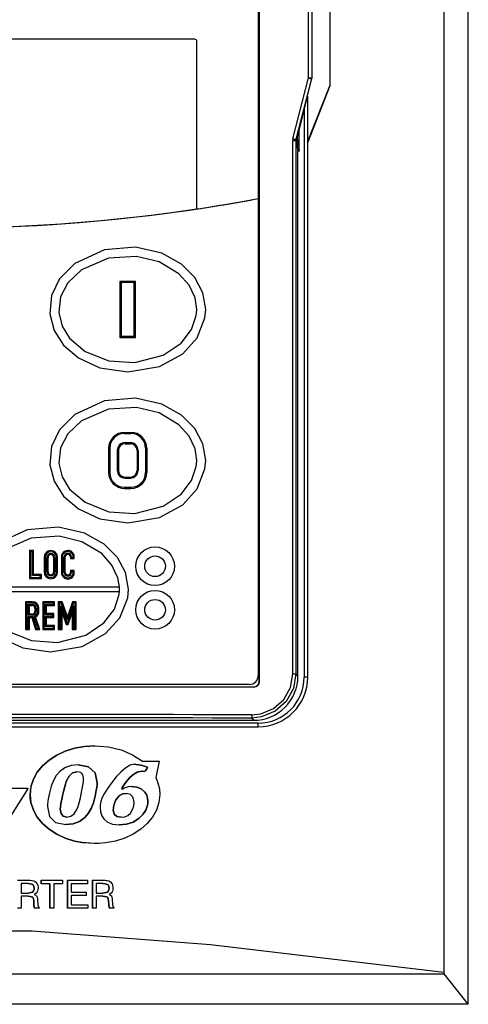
# Model space of a CAD drawing. Header units: inches. Extents: x 1390 to 5322, y 201 to 2979.
# Tile 78 of 85: x 3772 to 3812, y 2210 to 2299. Entities that reach past the tile are written whole.
import ezdxf

# ---------------------------------------------------------------- set-up
doc = ezdxf.new("R2010")
doc.units = ezdxf.units.IN
doc.header["$MEASUREMENT"] = 0
doc.layers.add('LV_PANEL MOUNT', color=7, linetype='Continuous')

# ---------------------------------------------------------------- blocks, each defined once
blk = doc.blocks.new('IHM_SSW06')
at = {"color": 7, "linetype": 'Continuous'}
for p, q in [((9.28, 13.1532), (9.28, 0.2886)), ((9.5, 0), (9.5, 13.1593)), ((7.6012, 11.9745), (7.6012, 7.2898)), ((7.61, 12.02), (7.61, 2.92)), ((7.61, 2.92), (7.61, 12.02)), ((8.2483, 10.01), (8.2483, 8.31)), ((8.0561, 8.3815), (8.0561, 9.9585)), ((8.0841, 9.9585), (8.0841, 8.3815)), ((7.0259, 8.7316), (2.4291, 8.7316)), ((7.0459, 7.1963), (7.0459, 8.7116)), ((7.9144, 7.8311), (8.0561, 8.3815)), ((8.0833, 8.374), (7.9416, 7.8237)), ((8.0561, 8.3815), (8.0841, 8.3815)), ((8.0873, 8.3853), (8.0833, 8.374)), ((8.0841, 8.3815), (8.0882, 8.3929)), ((8.0446, 7.8), (8.2481, 8.31)), ((8.2481, 8.31), (8.0483, 7.8)), ((8.2481, 8.31), (8.2483, 8.31)), ((8.2481, 8.31), (8.2481, 8.31)), ((8.0444, 8.2136), (7.9546, 7.8589)), ((8.0446, 8.2156), (8.0446, 7.8)), ((8.016, 8.1013), (8.016, 2.96)), ((7.9543, 7.8589), (7.9453, 7.8237)), ((7.9546, 7.8589), (7.9543, 7.8589)), ((7.9543, 7.82), (7.9543, 7.8589)), ((7.97, 7.72), (7.97, 7.9196)), ((7.9144, 7.8311), (7.9125, 7.8162)), ((7.9125, 7.8162), (7.9407, 7.8162)), ((7.9125, 2.9892), (7.9125, 7.8162)), ((7.9407, 7.8162), (7.9416, 7.8237)), ((7.9449, 7.8162), (7.9407, 7.8162)), ((7.9407, 7.8162), (7.9407, 2.9892)), ((7.9416, 7.8237), (7.9453, 7.8237)), ((7.9543, 7.82), (7.9446, 7.82)), ((7.9449, 7.8162), (7.96, 7.72)), ((7.9543, 7.82), (7.97, 7.72)), ((8.0483, 7.8), (8.0446, 7.8)), ((8.0483, 2.96), (8.0483, 7.8)), ((7.97, 7.72), (7.96, 7.72)), ((7.96, 2.9699), (7.96, 7.72)), ((7.6012, 7.2898), (7.6012, 2.9745)), ((6.3602, 6.5303), (6.3502, 6.5403)), ((6.4902, 6.5403), (6.3502, 6.5403)), ((6.3502, 6.5403), (6.3502, 6.0336)), ((6.4802, 6.5303), (6.3602, 6.5303)), ((6.3602, 6.5303), (6.3602, 6.0436)), ((6.4802, 6.5303), (6.4902, 6.5403)), ((6.4802, 6.0436), (6.4802, 6.5303)), ((6.4902, 6.0336), (6.4902, 6.5403)), ((6.3602, 6.0436), (6.3502, 6.0336)), ((6.3502, 6.0336), (6.4902, 6.0336)), ((6.3602, 6.0436), (6.4802, 6.0436)), ((6.4802, 6.0436), (6.4902, 6.0336)), ((6.392, 5.1646), (6.392, 5.1746)), ((6.392, 5.1746), (6.4484, 5.1746)), ((6.4484, 5.1646), (6.4484, 5.1746)), ((6.392, 5.1646), (6.4484, 5.1646)), ((6.396, 5.0816), (6.4444, 5.0816)), ((6.396, 5.0816), (6.396, 5.0716)), ((6.4444, 5.0816), (6.4444, 5.0716)), ((6.258, 5.0306), (6.248, 5.0306)), ((6.248, 5.0306), (6.248, 4.8119)), ((6.258, 5.0306), (6.258, 4.8119)), ((6.326, 5.0116), (6.336, 5.0116)), ((6.326, 5.0116), (6.326, 4.8306)), ((6.336, 5.0116), (6.336, 4.8306)), ((6.396, 5.0716), (6.4444, 5.0716)), ((6.5144, 5.0116), (6.5044, 5.0116)), ((6.5044, 5.0116), (6.5044, 4.8306)), ((6.5144, 5.0116), (6.5144, 4.8306)), ((6.5824, 5.0306), (6.5924, 5.0306)), ((6.5824, 5.0306), (6.5824, 4.8119)), ((6.5924, 5.0306), (6.5924, 4.8119)), ((6.258, 4.8119), (6.248, 4.8119)), ((6.326, 4.8306), (6.336, 4.8306)), ((6.5144, 4.8306), (6.5044, 4.8306)), ((6.5824, 4.8119), (6.5924, 4.8119)), ((6.396, 4.7606), (6.396, 4.7706)), ((6.396, 4.7706), (6.4444, 4.7706)), ((6.396, 4.7606), (6.4444, 4.7606)), ((6.4444, 4.7606), (6.4444, 4.7706)), ((6.392, 4.6779), (6.4484, 4.6779)), ((6.392, 4.6779), (6.392, 4.6679)), ((6.392, 4.6679), (6.4484, 4.6679)), ((6.4484, 4.6779), (6.4484, 4.6679)), ((5.5419, 4.095), (5.5319, 4.105)), ((5.568, 4.105), (5.5319, 4.105)), ((5.5319, 4.105), (5.5319, 3.852)), ((5.558, 4.095), (5.568, 4.105)), ((5.568, 3.8884), (5.568, 4.105)), ((5.558, 4.095), (5.5419, 4.095)), ((5.5419, 4.095), (5.5419, 3.862)), ((5.558, 3.8784), (5.558, 4.095)), ((5.6743, 4.0435), (5.6643, 4.0435)), ((5.6643, 4.0435), (5.6643, 3.9117)), ((5.6743, 4.0435), (5.6743, 3.9117)), ((5.6903, 3.9117), (5.6903, 4.0435)), ((5.6903, 4.0435), (5.7003, 4.0435)), ((5.7003, 3.9117), (5.7003, 4.0435)), ((5.76, 4.0435), (5.75, 4.0435)), ((5.75, 4.0435), (5.75, 3.9117)), ((5.76, 4.0435), (5.76, 3.9117)), ((5.7761, 4.0435), (5.7861, 4.0435)), ((5.7761, 3.9117), (5.7761, 4.0435)), ((5.7861, 3.9117), (5.7861, 4.0435)), ((5.8306, 4.0473), (5.8206, 4.0473)), ((5.8206, 4.0473), (5.8206, 3.9079)), ((5.8306, 4.0473), (5.8306, 3.9078)), ((5.8463, 3.9073), (5.8463, 4.0479)), ((5.8463, 4.0479), (5.8563, 4.0479)), ((5.8563, 3.9073), (5.8563, 4.0479)), ((5.9118, 4.0479), (5.9018, 4.0479)), ((5.9018, 4.0479), (5.9018, 4.0325)), ((5.9118, 4.0425), (5.9018, 4.0325)), ((5.9018, 4.0325), (5.9374, 4.0325)), ((5.9118, 4.0479), (5.9118, 4.0425)), ((5.9118, 4.0425), (5.9274, 4.0425)), ((5.9274, 4.0479), (5.9374, 4.0479)), ((5.9274, 4.0425), (5.9274, 4.0479)), ((5.9274, 4.0425), (5.9374, 4.0325)), ((5.9374, 4.0325), (5.9374, 4.0479)), ((5.9374, 3.924), (5.9018, 3.924)), ((5.9118, 3.914), (5.9018, 3.924)), ((5.9018, 3.924), (5.9018, 3.9073)), ((5.9274, 3.914), (5.9374, 3.924)), ((5.9374, 3.9073), (5.9374, 3.924)), ((5.5419, 3.862), (5.5319, 3.852)), ((5.5319, 3.852), (5.6397, 3.852)), ((5.5419, 3.862), (5.6297, 3.862)), ((5.558, 3.8784), (5.568, 3.8884)), ((5.6297, 3.8784), (5.558, 3.8784)), ((5.6397, 3.8884), (5.568, 3.8884)), ((5.6297, 3.8784), (5.6397, 3.8884)), ((5.6297, 3.862), (5.6297, 3.8784)), ((5.6297, 3.862), (5.6397, 3.852)), ((5.6397, 3.852), (5.6397, 3.8884)), ((5.6743, 3.9117), (5.6643, 3.9117)), ((5.6903, 3.9117), (5.7003, 3.9117)), ((5.76, 3.9117), (5.75, 3.9117)), ((5.7761, 3.9117), (5.7861, 3.9117)), ((5.8306, 3.9078), (5.8206, 3.9079)), ((5.8463, 3.9073), (5.8563, 3.9073)), ((5.9118, 3.9073), (5.9018, 3.9073)), ((5.9274, 3.914), (5.9118, 3.914)), ((5.9118, 3.914), (5.9118, 3.9073)), ((5.9274, 3.9073), (5.9274, 3.914)), ((5.9274, 3.9073), (5.9374, 3.9073)), ((5.0984, 3.7772), (6.345, 3.7772)), ((6.345, 3.7326), (5.0984, 3.7326)), ((5.5049, 3.6329), (5.4949, 3.6429)), ((5.5574, 3.6429), (5.4949, 3.6429)), ((5.4949, 3.6429), (5.4949, 3.3899)), ((5.5574, 3.6329), (5.5049, 3.6329)), ((5.5049, 3.6329), (5.5049, 3.3999)), ((5.5209, 3.6192), (5.5564, 3.6192)), ((5.5209, 3.5203), (5.5209, 3.6192)), ((5.5209, 3.6192), (5.5309, 3.6092)), ((5.5309, 3.5303), (5.5309, 3.6092)), ((5.5309, 3.6092), (5.5564, 3.6092)), ((5.5564, 3.6192), (5.5564, 3.6092)), ((5.5574, 3.6329), (5.5574, 3.6429)), ((5.5914, 3.5842), (5.5814, 3.5842)), ((5.5814, 3.5842), (5.5814, 3.5553)), ((5.5914, 3.5842), (5.5914, 3.5553)), ((5.6074, 3.5577), (5.6074, 3.5829)), ((5.6074, 3.5829), (5.6174, 3.5829)), ((5.6174, 3.5577), (5.6174, 3.5829)), ((5.6615, 3.6329), (5.6515, 3.6429)), ((5.6515, 3.6429), (5.6515, 3.3899)), ((5.7596, 3.6429), (5.6515, 3.6429)), ((5.6615, 3.6329), (5.6615, 3.3999)), ((5.7496, 3.6329), (5.6615, 3.6329)), ((5.6772, 3.6195), (5.7496, 3.6195)), ((5.6772, 3.5248), (5.6772, 3.6195)), ((5.6772, 3.6195), (5.6872, 3.6095)), ((5.6872, 3.5348), (5.6872, 3.6095)), ((5.6872, 3.6095), (5.7596, 3.6095)), ((5.7496, 3.6329), (5.7596, 3.6429)), ((5.7496, 3.6195), (5.7496, 3.6329)), ((5.7496, 3.6195), (5.7596, 3.6095)), ((5.7596, 3.6095), (5.7596, 3.6429)), ((5.803, 3.6329), (5.793, 3.6429)), ((5.8268, 3.6429), (5.793, 3.6429)), ((5.793, 3.6429), (5.793, 3.3899)), ((5.8197, 3.6329), (5.803, 3.6329)), ((5.803, 3.6329), (5.803, 3.3999)), ((5.8191, 3.3999), (5.8191, 3.6038)), ((5.8191, 3.6038), (5.8723, 3.4458)), ((5.8191, 3.6038), (5.8291, 3.5428)), ((5.8197, 3.6329), (5.8268, 3.6429)), ((5.8751, 3.4783), (5.8197, 3.6329)), ((5.875, 3.5083), (5.8268, 3.6429)), ((5.922, 3.6429), (5.875, 3.5083)), ((5.9291, 3.6329), (5.8751, 3.4783)), ((5.8761, 3.4458), (5.9293, 3.6038)), ((5.9293, 3.6038), (5.9193, 3.5428)), ((5.9291, 3.6329), (5.922, 3.6429)), ((5.9554, 3.6429), (5.922, 3.6429)), ((5.9454, 3.6329), (5.9291, 3.6329)), ((5.9293, 3.6038), (5.9293, 3.3999)), ((5.9454, 3.6329), (5.9554, 3.6429)), ((5.9454, 3.3999), (5.9454, 3.6329)), ((5.9554, 3.3899), (5.9554, 3.6429)), ((5.5209, 3.5203), (5.5309, 3.5303)), ((5.5564, 3.5203), (5.5209, 3.5203)), ((5.5209, 3.5084), (5.561, 3.5084)), ((5.5209, 3.3999), (5.5209, 3.5084)), ((5.5209, 3.5084), (5.5309, 3.4984)), ((5.5564, 3.5303), (5.5309, 3.5303)), ((5.5309, 3.4984), (5.5537, 3.4984)), ((5.5309, 3.3899), (5.5309, 3.4984)), ((5.561, 3.5084), (5.5537, 3.4984)), ((5.5537, 3.4984), (5.5878, 3.3899)), ((5.5564, 3.5203), (5.5564, 3.5303)), ((5.561, 3.5084), (5.5951, 3.3999)), ((5.6123, 3.3999), (5.5756, 3.5111)), ((5.5756, 3.5111), (5.5878, 3.506)), ((5.5914, 3.5553), (5.5814, 3.5553)), ((5.6261, 3.3899), (5.5878, 3.506)), ((5.6074, 3.5577), (5.6174, 3.5577)), ((5.6772, 3.5248), (5.6872, 3.5348)), ((5.7409, 3.5248), (5.6772, 3.5248)), ((5.6772, 3.5107), (5.7409, 3.5107)), ((5.6772, 3.4163), (5.6772, 3.5107)), ((5.6772, 3.5107), (5.6872, 3.5007)), ((5.7509, 3.5348), (5.6872, 3.5348)), ((5.6872, 3.4263), (5.6872, 3.5007)), ((5.6872, 3.5007), (5.7509, 3.5007)), ((5.7409, 3.5248), (5.7509, 3.5348)), ((5.7409, 3.5107), (5.7409, 3.5248)), ((5.7409, 3.5107), (5.7509, 3.5007)), ((5.7509, 3.5007), (5.7509, 3.5348)), ((5.8291, 3.5428), (5.8651, 3.4358)), ((5.8291, 3.3899), (5.8291, 3.5428)), ((5.8751, 3.4783), (5.875, 3.5083)), ((5.8833, 3.4358), (5.9193, 3.5428)), ((5.9193, 3.5428), (5.9193, 3.3899)), ((5.5049, 3.3999), (5.4949, 3.3899)), ((5.4949, 3.3899), (5.5309, 3.3899)), ((5.5049, 3.3999), (5.5209, 3.3999)), ((5.5209, 3.3999), (5.5309, 3.3899)), ((5.5951, 3.3999), (5.5878, 3.3899)), ((5.5878, 3.3899), (5.6261, 3.3899)), ((5.5951, 3.3999), (5.6123, 3.3999)), ((5.6123, 3.3999), (5.6261, 3.3899)), ((5.6615, 3.3999), (5.6515, 3.3899)), ((5.6515, 3.3899), (5.7596, 3.3899)), ((5.6615, 3.3999), (5.7496, 3.3999)), ((5.6772, 3.4163), (5.6872, 3.4263)), ((5.7496, 3.4163), (5.6772, 3.4163)), ((5.7596, 3.4263), (5.6872, 3.4263)), ((5.7496, 3.4163), (5.7596, 3.4263)), ((5.7496, 3.3999), (5.7496, 3.4163)), ((5.7496, 3.3999), (5.7596, 3.3899)), ((5.7596, 3.3899), (5.7596, 3.4263)), ((5.803, 3.3999), (5.793, 3.3899)), ((5.793, 3.3899), (5.8291, 3.3899)), ((5.803, 3.3999), (5.8191, 3.3999)), ((5.8191, 3.3999), (5.8291, 3.3899)), ((5.8723, 3.4458), (5.8651, 3.4358)), ((5.8651, 3.4358), (5.8833, 3.4358)), ((5.8723, 3.4458), (5.8761, 3.4458)), ((5.8761, 3.4458), (5.8833, 3.4358)), ((5.9293, 3.3999), (5.9193, 3.3899)), ((5.9193, 3.3899), (5.9554, 3.3899)), ((5.9293, 3.3999), (5.9454, 3.3999)), ((5.9454, 3.3999), (5.9554, 3.3899)), ((7.9125, 2.9892), (7.9407, 2.9892)), ((7.9407, 2.9892), (7.96, 2.9699)), ((8.0483, 2.96), (8.016, 2.96)), ((7.56, 2.87), (1.86, 2.87)), ((7.5212, 2.8945), (1.9212, 2.8945)), ((7.61, 2.92), (7.61, 2.92)), ((7.5601, 2.57), (7.5403, 2.5898)), ((1.8599, 2.57), (7.5601, 2.57)), ((7.6, 2.544), (5.3712, 2.544)), ((7.6, 2.5113), (7.6, 2.544)), ((5.8549, 2.2902), (5.939, 2.3171)), ((5.939, 2.3171), (5.8549, 2.2902)), ((5.939, 2.3171), (6.0292, 2.334)), ((6.0292, 2.334), (5.939, 2.3171)), ((5.939, 2.3171), (5.939, 2.3171)), ((6.0292, 2.334), (6.1241, 2.3398)), ((6.1241, 2.3398), (6.0292, 2.334)), ((6.0292, 2.334), (6.0292, 2.334)), ((6.1241, 2.3398), (6.1241, 2.3398)), ((6.1241, 2.3398), (6.2474, 2.3299)), ((6.2474, 2.3299), (6.3618, 2.3017)), ((5.7096, 2.2098), (5.778, 2.2541)), ((5.778, 2.2541), (5.7096, 2.2098)), ((5.778, 2.2541), (5.8549, 2.2902)), ((5.8549, 2.2902), (5.778, 2.2541)), ((5.778, 2.2541), (5.778, 2.2541)), ((5.8549, 2.2902), (5.8549, 2.2902)), ((6.3618, 2.3017), (6.4646, 2.2572)), ((6.4646, 2.2572), (6.5531, 2.1984)), ((5.6031, 2.1001), (5.6509, 2.1581)), ((5.6509, 2.1581), (5.6031, 2.1001)), ((5.7096, 2.2098), (5.6509, 2.1581)), ((5.6509, 2.1581), (5.7096, 2.2098)), ((5.6509, 2.1581), (5.6509, 2.1581)), ((5.7096, 2.2098), (5.7096, 2.2098)), ((5.8519, 2.1388), (5.8046, 2.1043)), ((5.9077, 2.1595), (5.8519, 2.1388)), ((5.9719, 2.1663), (5.9077, 2.1595)), ((6.0673, 2.1484), (5.9719, 2.1663)), ((5.9719, 2.1663), (6.0673, 2.1484)), ((6.1246, 2.0943), (6.0673, 2.1484)), ((6.0673, 2.1484), (6.0673, 2.1484)), ((6.0673, 2.1484), (6.1246, 2.0943)), ((6.403, 2.1397), (6.3569, 2.1001)), ((6.4437, 2.1635), (6.403, 2.1397)), ((6.4788, 2.1714), (6.4437, 2.1635)), ((6.4983, 2.17), (6.4788, 2.1714)), ((6.4788, 2.1714), (6.4983, 2.17)), ((6.5223, 2.166), (6.4983, 2.17)), ((6.4983, 2.17), (6.4983, 2.17)), ((6.4983, 2.17), (6.5223, 2.166)), ((6.5507, 2.1594), (6.5223, 2.166)), ((6.5223, 2.166), (6.5223, 2.166)), ((6.5223, 2.166), (6.5507, 2.1594)), ((6.5723, 2.1536), (6.5507, 2.1594)), ((6.5507, 2.1594), (6.5507, 2.1594)), ((6.5507, 2.1594), (6.5723, 2.1536)), ((6.5531, 2.1984), (6.704, 2.1984)), ((6.588, 2.1487), (6.5723, 2.1536)), ((6.5723, 2.1536), (6.5723, 2.1536)), ((6.5723, 2.1536), (6.588, 2.1487)), ((6.598, 2.1447), (6.588, 2.1487)), ((6.588, 2.1487), (6.588, 2.1487)), ((6.588, 2.1487), (6.598, 2.1447)), ((6.5936, 2.1317), (6.5969, 2.1393)), ((6.5969, 2.1393), (6.5936, 2.1317)), ((6.5969, 2.1393), (6.598, 2.1447)), ((6.598, 2.1447), (6.5969, 2.1393)), ((6.5969, 2.1393), (6.5969, 2.1393)), ((6.598, 2.1447), (6.598, 2.1447)), ((6.704, 2.1984), (6.6733, 2.0524)), ((5.5674, 2.0366), (5.6031, 2.1001)), ((5.6031, 2.1001), (5.5674, 2.0366)), ((5.6031, 2.1001), (5.6031, 2.1001)), ((5.7746, 2.0689), (5.7494, 2.0253)), ((5.8046, 2.1043), (5.7746, 2.0689)), ((5.8911, 2.065), (5.8653, 2.0167)), ((5.8653, 2.0167), (5.8911, 2.065)), ((5.9223, 2.094), (5.8911, 2.065)), ((5.8911, 2.065), (5.9223, 2.094)), ((5.8911, 2.065), (5.8911, 2.065)), ((5.9588, 2.1036), (5.9223, 2.094)), ((5.9223, 2.094), (5.9588, 2.1036)), ((5.9223, 2.094), (5.9223, 2.094)), ((5.9801, 2.1017), (5.9588, 2.1036)), ((5.9588, 2.1036), (5.9588, 2.1036)), ((5.9968, 2.0958), (5.9801, 2.1017)), ((6.0091, 2.086), (5.9968, 2.0958)), ((6.015, 2.076), (6.0091, 2.086)), ((6.0187, 2.0636), (6.015, 2.076)), ((6.0202, 2.0487), (6.0187, 2.0636)), ((6.1437, 2.0043), (6.1246, 2.0943)), ((6.1246, 2.0943), (6.1246, 2.0943)), ((6.1246, 2.0943), (6.1437, 2.0043)), ((6.3161, 2.0572), (6.2764, 2.0083)), ((6.3569, 2.1001), (6.3161, 2.0572)), ((6.4203, 2.0315), (6.4382, 2.0521)), ((6.4382, 2.0521), (6.4203, 2.0315)), ((6.4382, 2.0521), (6.4749, 2.0836)), ((6.4749, 2.0836), (6.4382, 2.0521)), ((6.4382, 2.0521), (6.4382, 2.0521)), ((6.4749, 2.0836), (6.5125, 2.1025)), ((6.5125, 2.1025), (6.4749, 2.0836)), ((6.4749, 2.0836), (6.4749, 2.0836)), ((6.5125, 2.1025), (6.5507, 2.1088)), ((6.5507, 2.1088), (6.5125, 2.1025)), ((6.5125, 2.1025), (6.5125, 2.1025)), ((6.5507, 2.1088), (6.5577, 2.1085)), ((6.5507, 2.1088), (6.5507, 2.1088)), ((6.5577, 2.1085), (6.5646, 2.1079)), ((6.5646, 2.1079), (6.5714, 2.1068)), ((6.5714, 2.1068), (6.5762, 2.1082)), ((6.5762, 2.1082), (6.5714, 2.1068)), ((6.5762, 2.1082), (6.5817, 2.1133)), ((6.5817, 2.1133), (6.5762, 2.1082)), ((6.5762, 2.1082), (6.5762, 2.1082)), ((6.5817, 2.1133), (6.588, 2.1221)), ((6.588, 2.1221), (6.5817, 2.1133)), ((6.5817, 2.1133), (6.5817, 2.1133)), ((6.588, 2.1221), (6.5936, 2.1317)), ((6.5936, 2.1317), (6.588, 2.1221)), ((6.588, 2.1221), (6.588, 2.1221)), ((6.5936, 2.1317), (6.5936, 2.1317)), ((6.6733, 2.0524), (6.6938, 2.0027)), ((5.5451, 1.9685), (5.5674, 2.0366)), ((5.5674, 2.0366), (5.5451, 1.9685)), ((5.5451, 1.9685), (5.5451, 1.9685)), ((5.5674, 2.0366), (5.5674, 2.0366)), ((5.7288, 1.9736), (5.7226, 1.9505)), ((5.7494, 2.0253), (5.7288, 1.9736)), ((5.8573, 1.9931), (5.8482, 1.9589)), ((5.8482, 1.9589), (5.8573, 1.9931)), ((5.8653, 2.0167), (5.8573, 1.9931)), ((5.8573, 1.9931), (5.8653, 2.0167)), ((5.8573, 1.9931), (5.8573, 1.9931)), ((5.8653, 2.0167), (5.8653, 2.0167)), ((5.9928, 1.8684), (6.0202, 2.0161)), ((6.0202, 2.0161), (6.0202, 2.0487)), ((6.1365, 1.9383), (6.1405, 1.9607)), ((6.1405, 1.9607), (6.1365, 1.9383)), ((6.1405, 1.9607), (6.1429, 1.9827)), ((6.1429, 1.9827), (6.1405, 1.9607)), ((6.1405, 1.9607), (6.1405, 1.9607)), ((6.1429, 1.9827), (6.1437, 2.0043)), ((6.1437, 2.0043), (6.1429, 1.9827)), ((6.1429, 1.9827), (6.1429, 1.9827)), ((6.1437, 2.0043), (6.1437, 2.0043)), ((6.2764, 2.0083), (6.2377, 1.9536)), ((6.3696, 1.9429), (6.3709, 1.9622)), ((6.3709, 1.9622), (6.3696, 1.9429)), ((6.3709, 1.9622), (6.3979, 2.0015)), ((6.3979, 2.0015), (6.3709, 1.9622)), ((6.3709, 1.9622), (6.3709, 1.9622)), ((6.4249, 1.9666), (6.3958, 1.9577)), ((6.3979, 2.0015), (6.4203, 2.0315)), ((6.4203, 2.0315), (6.3979, 2.0015)), ((6.3979, 2.0015), (6.3979, 2.0015)), ((6.4203, 2.0315), (6.4203, 2.0315)), ((6.4568, 1.9696), (6.4249, 1.9666)), ((6.504, 1.9644), (6.4568, 1.9696)), ((6.4568, 1.9696), (6.504, 1.9644)), ((6.504, 1.9644), (6.504, 1.9644)), ((6.504, 1.9644), (6.5427, 1.9491)), ((6.5427, 1.9491), (6.504, 1.9644)), ((6.6938, 2.0027), (6.7065, 1.9507)), ((5.5211, 1.9542), (5.0752, 1.2523)), ((5.2862, 1.9542), (5.5211, 1.9542)), ((5.7137, 1.912), (5.702, 1.8579)), ((5.7226, 1.9505), (5.7137, 1.912)), ((5.8322, 1.8902), (5.8266, 1.8665)), ((5.8266, 1.8665), (5.8322, 1.8902)), ((5.8379, 1.9141), (5.8322, 1.8902)), ((5.8322, 1.8902), (5.8379, 1.9141)), ((5.8322, 1.8902), (5.8322, 1.8902)), ((5.8482, 1.9589), (5.8379, 1.9141)), ((5.8379, 1.9141), (5.8482, 1.9589)), ((5.8379, 1.9141), (5.8379, 1.9141)), ((5.8482, 1.9589), (5.8482, 1.9589)), ((6.1159, 1.8459), (6.1248, 1.8841)), ((6.1248, 1.8841), (6.1159, 1.8459)), ((6.1248, 1.8841), (6.1365, 1.9383)), ((6.1365, 1.9383), (6.1248, 1.8841)), ((6.1248, 1.8841), (6.1248, 1.8841)), ((6.1365, 1.9383), (6.1365, 1.9383)), ((6.2072, 1.905), (6.1868, 1.866)), ((6.2377, 1.9536), (6.2072, 1.905)), ((6.3471, 1.8884), (6.3236, 1.8636)), ((6.3236, 1.8636), (6.3471, 1.8884)), ((6.3748, 1.9033), (6.3471, 1.8884)), ((6.3471, 1.8884), (6.3748, 1.9033)), ((6.3471, 1.8884), (6.3471, 1.8884)), ((6.3958, 1.9577), (6.3696, 1.9429)), ((6.3696, 1.9429), (6.3696, 1.9429)), ((6.4069, 1.9083), (6.3748, 1.9033)), ((6.3748, 1.9033), (6.4069, 1.9083)), ((6.3748, 1.9033), (6.3748, 1.9033)), ((6.4465, 1.8993), (6.4069, 1.9083)), ((6.4069, 1.9083), (6.4069, 1.9083)), ((6.4702, 1.8722), (6.4465, 1.8993)), ((6.4781, 1.827), (6.4702, 1.8722)), ((6.5727, 1.9236), (6.5427, 1.9491)), ((6.5427, 1.9491), (6.5427, 1.9491)), ((6.5427, 1.9491), (6.5727, 1.9236)), ((6.589, 1.8977), (6.5727, 1.9236)), ((6.5727, 1.9236), (6.5727, 1.9236)), ((6.5727, 1.9236), (6.589, 1.8977)), ((6.5988, 1.8679), (6.589, 1.8977)), ((6.589, 1.8977), (6.589, 1.8977)), ((6.589, 1.8977), (6.5988, 1.8679)), ((6.7108, 1.8968), (6.7031, 1.8251)), ((6.7065, 1.9507), (6.7108, 1.8968)), ((5.5451, 1.8251), (5.5451, 1.8251)), ((5.5674, 1.7571), (5.5451, 1.8251)), ((5.5451, 1.8251), (5.5674, 1.7571)), ((5.695, 1.8117), (5.6941, 1.7893)), ((5.6941, 1.7893), (5.7125, 1.6993)), ((5.6976, 1.8346), (5.695, 1.8117)), ((5.702, 1.8579), (5.6976, 1.8346)), ((5.8116, 1.7871), (5.8105, 1.7651)), ((5.8105, 1.7651), (5.8116, 1.7871)), ((5.8151, 1.8131), (5.8116, 1.7871)), ((5.8116, 1.7871), (5.8151, 1.8131)), ((5.8116, 1.7871), (5.8116, 1.7871)), ((5.8209, 1.8429), (5.8151, 1.8131)), ((5.8151, 1.8131), (5.8209, 1.8429)), ((5.8151, 1.8131), (5.8151, 1.8131)), ((5.8266, 1.8665), (5.8209, 1.8429)), ((5.8209, 1.8429), (5.8266, 1.8665)), ((5.8209, 1.8429), (5.8209, 1.8429)), ((5.8266, 1.8665), (5.8266, 1.8665)), ((5.9614, 1.7619), (5.9721, 1.7885)), ((5.9721, 1.7885), (5.9826, 1.824)), ((5.9826, 1.824), (5.9928, 1.8684)), ((6.089, 1.7714), (6.1097, 1.8239)), ((6.1097, 1.8239), (6.089, 1.7714)), ((6.1097, 1.8239), (6.1159, 1.8459)), ((6.1159, 1.8459), (6.1097, 1.8239)), ((6.1097, 1.8239), (6.1097, 1.8239)), ((6.1159, 1.8459), (6.1159, 1.8459)), ((6.1711, 1.8005), (6.1704, 1.7824)), ((6.1704, 1.7824), (6.174, 1.7417)), ((6.1731, 1.8185), (6.1711, 1.8005)), ((6.1764, 1.8363), (6.1731, 1.8185)), ((6.1868, 1.866), (6.1764, 1.8363)), ((6.2924, 1.7833), (6.2908, 1.7707)), ((6.2908, 1.7707), (6.2924, 1.7833)), ((6.295, 1.797), (6.2924, 1.7833)), ((6.2924, 1.7833), (6.295, 1.797)), ((6.2924, 1.7833), (6.2924, 1.7833)), ((6.3017, 1.8213), (6.295, 1.797)), ((6.295, 1.797), (6.3017, 1.8213)), ((6.295, 1.797), (6.295, 1.797)), ((6.3113, 1.8435), (6.3017, 1.8213)), ((6.3017, 1.8213), (6.3113, 1.8435)), ((6.3017, 1.8213), (6.3017, 1.8213)), ((6.3236, 1.8636), (6.3113, 1.8435)), ((6.3113, 1.8435), (6.3236, 1.8636)), ((6.3113, 1.8435), (6.3113, 1.8435)), ((6.3236, 1.8636), (6.3236, 1.8636)), ((6.4679, 1.7719), (6.4748, 1.797)), ((6.4748, 1.797), (6.4767, 1.8066)), ((6.4767, 1.8066), (6.4778, 1.8166)), ((6.4778, 1.8166), (6.4781, 1.827)), ((6.5837, 1.7572), (6.5994, 1.803)), ((6.5994, 1.803), (6.5837, 1.7572)), ((6.602, 1.8343), (6.5988, 1.8679)), ((6.5988, 1.8679), (6.5988, 1.8679)), ((6.5988, 1.8679), (6.602, 1.8343)), ((6.5994, 1.803), (6.6008, 1.813)), ((6.6008, 1.813), (6.5994, 1.803)), ((6.5994, 1.803), (6.5994, 1.803)), ((6.6008, 1.813), (6.6017, 1.8235)), ((6.6017, 1.8235), (6.6008, 1.813)), ((6.6008, 1.813), (6.6008, 1.813)), ((6.6017, 1.8235), (6.602, 1.8343)), ((6.602, 1.8343), (6.6017, 1.8235)), ((6.6017, 1.8235), (6.6017, 1.8235)), ((6.602, 1.8343), (6.602, 1.8343)), ((6.7031, 1.8251), (6.6808, 1.7571)), ((5.6031, 1.6935), (5.5674, 1.7571)), ((5.5674, 1.7571), (5.5674, 1.7571)), ((5.5674, 1.7571), (5.6031, 1.6935)), ((5.6509, 1.6355), (5.6031, 1.6935)), ((5.6031, 1.6935), (5.6031, 1.6935)), ((5.6031, 1.6935), (5.6509, 1.6355)), ((5.7125, 1.6993), (5.7676, 1.6453)), ((5.8105, 1.7651), (5.8105, 1.7651)), ((5.8105, 1.7651), (5.8172, 1.7252)), ((5.8172, 1.7252), (5.8105, 1.7651)), ((5.8172, 1.7252), (5.8375, 1.7012)), ((5.8172, 1.7252), (5.8172, 1.7252)), ((5.8375, 1.7012), (5.8172, 1.7252)), ((5.8375, 1.7012), (5.8712, 1.6933)), ((5.8375, 1.7012), (5.8375, 1.7012)), ((5.8712, 1.6933), (5.8375, 1.7012)), ((5.8712, 1.6933), (5.9068, 1.7009)), ((5.8712, 1.6933), (5.8712, 1.6933)), ((5.9068, 1.7009), (5.9368, 1.7237)), ((5.9368, 1.7237), (5.9614, 1.7619)), ((6.0326, 1.6906), (6.0633, 1.727)), ((6.0633, 1.727), (6.0326, 1.6906)), ((6.0633, 1.727), (6.089, 1.7714)), ((6.089, 1.7714), (6.0633, 1.727)), ((6.0633, 1.727), (6.0633, 1.727)), ((6.089, 1.7714), (6.089, 1.7714)), ((6.174, 1.7417), (6.1849, 1.7066)), ((6.1849, 1.7066), (6.203, 1.6772)), ((6.2908, 1.7707), (6.2903, 1.7591)), ((6.2903, 1.7591), (6.2908, 1.7707)), ((6.2903, 1.7591), (6.2903, 1.7591)), ((6.2903, 1.7591), (6.2981, 1.7217)), ((6.2981, 1.7217), (6.2903, 1.7591)), ((6.2908, 1.7707), (6.2908, 1.7707)), ((6.2981, 1.7217), (6.2981, 1.7217)), ((6.2981, 1.7217), (6.3217, 1.6993)), ((6.3217, 1.6993), (6.2981, 1.7217)), ((6.3217, 1.6993), (6.3609, 1.6918)), ((6.3217, 1.6993), (6.3217, 1.6993)), ((6.3609, 1.6918), (6.3217, 1.6993)), ((6.3609, 1.6918), (6.3936, 1.6961)), ((6.3936, 1.6961), (6.4216, 1.709)), ((6.4216, 1.709), (6.4448, 1.7304)), ((6.4448, 1.7304), (6.4579, 1.7497)), ((6.4579, 1.7497), (6.4679, 1.7719)), ((6.5201, 1.6805), (6.5573, 1.7163)), ((6.5573, 1.7163), (6.5201, 1.6805)), ((6.5573, 1.7163), (6.5837, 1.7572)), ((6.5837, 1.7572), (6.5573, 1.7163)), ((6.5573, 1.7163), (6.5573, 1.7163)), ((6.5837, 1.7572), (6.5837, 1.7572)), ((6.6452, 1.6935), (6.5974, 1.6355)), ((6.6808, 1.7571), (6.6452, 1.6935)), ((5.6509, 1.6355), (5.7096, 1.5838)), ((5.6509, 1.6355), (5.6509, 1.6355)), ((5.7096, 1.5838), (5.6509, 1.6355)), ((5.7676, 1.6453), (5.8595, 1.6273)), ((5.8595, 1.6273), (5.926, 1.6343)), ((5.926, 1.6343), (5.8595, 1.6273)), ((5.926, 1.6343), (5.9838, 1.6554)), ((5.9838, 1.6554), (5.926, 1.6343)), ((5.926, 1.6343), (5.926, 1.6343)), ((5.9838, 1.6554), (6.0326, 1.6906)), ((6.0326, 1.6906), (5.9838, 1.6554)), ((5.9838, 1.6554), (5.9838, 1.6554)), ((6.0326, 1.6906), (6.0326, 1.6906)), ((6.203, 1.6772), (6.2378, 1.6479)), ((6.2378, 1.6479), (6.2842, 1.6304)), ((6.2842, 1.6304), (6.3423, 1.6245)), ((6.3423, 1.6245), (6.4091, 1.6307)), ((6.4091, 1.6307), (6.3423, 1.6245)), ((6.3609, 1.6918), (6.3609, 1.6918)), ((6.4091, 1.6307), (6.4684, 1.6494)), ((6.4684, 1.6494), (6.4091, 1.6307)), ((6.4091, 1.6307), (6.4091, 1.6307)), ((6.4684, 1.6494), (6.5201, 1.6805)), ((6.5201, 1.6805), (6.4684, 1.6494)), ((6.4684, 1.6494), (6.4684, 1.6494)), ((6.5201, 1.6805), (6.5201, 1.6805)), ((6.5974, 1.6355), (6.5386, 1.5838)), ((5.778, 1.5395), (5.7096, 1.5838)), ((5.7096, 1.5838), (5.7096, 1.5838)), ((5.7096, 1.5838), (5.778, 1.5395)), ((5.8549, 1.5034), (5.778, 1.5395)), ((5.778, 1.5395), (5.778, 1.5395)), ((5.778, 1.5395), (5.8549, 1.5034)), ((6.4702, 1.5395), (6.3933, 1.5034)), ((6.5386, 1.5838), (6.4702, 1.5395)), ((5.939, 1.4765), (5.8549, 1.5034)), ((5.8549, 1.5034), (5.939, 1.4765)), ((5.8549, 1.5034), (5.8549, 1.5034)), ((6.0086, 1.4635), (5.939, 1.4765)), ((5.939, 1.4765), (6.0086, 1.4635)), ((5.939, 1.4765), (5.939, 1.4765)), ((6.0086, 1.4635), (6.1242, 1.458)), ((6.0086, 1.4635), (6.0086, 1.4635)), ((6.1241, 1.4552), (6.1241, 1.4552)), ((6.2191, 1.4597), (6.1633, 1.4562)), ((6.3092, 1.4765), (6.2191, 1.4597)), ((6.3933, 1.5034), (6.3092, 1.4765)), ((5.4237, 1.1223), (5.522, 1.1223)), ((5.5197, 1.0925), (5.4575, 1.0925)), ((5.4575, 1.0925), (5.4575, 1.0066)), ((5.5391, 1.0911), (5.5197, 1.0925)), ((5.5197, 1.0925), (5.5391, 1.0911)), ((5.522, 1.1223), (5.5398, 1.1219)), ((5.5526, 1.0879), (5.5391, 1.0911)), ((5.5391, 1.0911), (5.5391, 1.0911)), ((5.5391, 1.0911), (5.5526, 1.0879)), ((5.5398, 1.1219), (5.5531, 1.1208)), ((5.5653, 1.0816), (5.5526, 1.0879)), ((5.5526, 1.0879), (5.5526, 1.0879)), ((5.5526, 1.0879), (5.5653, 1.0816)), ((5.5531, 1.1208), (5.5573, 1.1202)), ((5.5573, 1.1202), (5.5716, 1.1161)), ((5.5725, 1.0673), (5.5653, 1.0816)), ((5.5653, 1.0816), (5.5653, 1.0816)), ((5.5653, 1.0816), (5.5725, 1.0673)), ((5.5716, 1.1161), (5.5775, 1.1133)), ((5.5775, 1.1133), (5.5895, 1.1049)), ((5.5895, 1.1049), (5.5988, 1.094)), ((5.5988, 1.094), (5.6018, 1.0888)), ((5.6018, 1.0888), (5.607, 1.0762)), ((5.607, 1.0762), (5.6096, 1.0618)), ((5.6366, 1.0914), (5.6366, 1.1223)), ((5.6366, 1.1223), (5.8313, 1.1223)), ((5.6366, 1.1223), (5.6366, 1.0914)), ((5.6366, 1.1223), (5.6366, 1.1223)), ((5.7166, 1.0914), (5.6366, 1.0914)), ((5.6366, 1.0914), (5.6366, 1.0914)), ((5.7166, 0.8685), (5.7166, 1.0914)), ((5.7166, 1.0914), (5.7166, 0.8685)), ((5.7513, 1.0914), (5.7513, 0.8685)), ((5.8313, 1.0914), (5.7513, 1.0914)), ((5.8313, 1.1223), (5.8313, 1.0914)), ((5.8751, 1.1223), (6.0561, 1.1223)), ((5.8751, 0.8685), (5.8751, 1.1223)), ((5.8751, 1.1223), (5.8751, 0.8685)), ((5.8751, 1.1223), (5.8751, 1.1223)), ((6.0561, 1.0908), (5.9092, 1.0908)), ((5.9092, 1.0908), (5.9092, 1.015)), ((6.0561, 1.1223), (6.0561, 1.0908)), ((6.1006, 0.8685), (6.1006, 1.1223)), ((6.1006, 1.1223), (6.1006, 0.8685)), ((6.1006, 1.1223), (6.1006, 1.1223)), ((6.1006, 1.1223), (6.1989, 1.1223)), ((6.1344, 1.0925), (6.1344, 1.0066)), ((6.1966, 1.0925), (6.1344, 1.0925)), ((6.216, 1.0911), (6.1966, 1.0925)), ((6.1966, 1.0925), (6.216, 1.0911)), ((6.1989, 1.1223), (6.2166, 1.1219)), ((6.2295, 1.0879), (6.216, 1.0911)), ((6.216, 1.0911), (6.216, 1.0911)), ((6.216, 1.0911), (6.2295, 1.0879)), ((6.2166, 1.1219), (6.23, 1.1208)), ((6.2422, 1.0816), (6.2295, 1.0879)), ((6.2295, 1.0879), (6.2295, 1.0879)), ((6.2295, 1.0879), (6.2422, 1.0816)), ((6.23, 1.1208), (6.2342, 1.1202)), ((6.2342, 1.1202), (6.2485, 1.1161)), ((6.2494, 1.0673), (6.2422, 1.0816)), ((6.2422, 1.0816), (6.2422, 1.0816)), ((6.2422, 1.0816), (6.2494, 1.0673)), ((6.2485, 1.1161), (6.2544, 1.1133)), ((6.2544, 1.1133), (6.2663, 1.1049)), ((6.2663, 1.1049), (6.2757, 1.094)), ((6.2757, 1.094), (6.2787, 1.0888)), ((6.2787, 1.0888), (6.2839, 1.0762)), ((6.2839, 1.0762), (6.2865, 1.0618)), ((5.4575, 1.0066), (5.5164, 1.0066)), ((5.5164, 1.0066), (5.5341, 1.0075)), ((5.5341, 1.0075), (5.5164, 1.0066)), ((5.5341, 1.0075), (5.5485, 1.0104)), ((5.5485, 1.0104), (5.5341, 1.0075)), ((5.5341, 1.0075), (5.5341, 1.0075)), ((5.5485, 1.0104), (5.5608, 1.016)), ((5.5608, 1.016), (5.5485, 1.0104)), ((5.5485, 1.0104), (5.5485, 1.0104)), ((5.5608, 1.016), (5.5694, 1.0264)), ((5.5694, 1.0264), (5.5608, 1.016)), ((5.5608, 1.016), (5.5608, 1.016)), ((5.5694, 1.0264), (5.5737, 1.0399)), ((5.5737, 1.0399), (5.5694, 1.0264)), ((5.5694, 1.0264), (5.5694, 1.0264)), ((5.5745, 1.0514), (5.5725, 1.0673)), ((5.5725, 1.0673), (5.5725, 1.0673)), ((5.5725, 1.0673), (5.5745, 1.0514)), ((5.5737, 1.0399), (5.5745, 1.0514)), ((5.5745, 1.0514), (5.5737, 1.0399)), ((5.5737, 1.0399), (5.5737, 1.0399)), ((5.5745, 1.0514), (5.5745, 1.0514)), ((5.5812, 0.9972), (5.5752, 0.9942)), ((5.5752, 0.9942), (5.589, 0.9878)), ((5.5927, 1.0061), (5.5812, 0.9972)), ((5.589, 0.9878), (5.5963, 0.9801)), ((5.6014, 1.017), (5.5927, 1.0061)), ((5.5963, 0.9801), (5.6008, 0.9694)), ((5.6046, 1.0232), (5.6014, 1.017)), ((5.6087, 1.0367), (5.6046, 1.0232)), ((5.6101, 1.052), (5.6087, 1.0367)), ((5.6096, 1.0618), (5.6101, 1.052)), ((5.9092, 1.015), (6.0447, 1.015)), ((6.0447, 0.9853), (5.9092, 0.9853)), ((5.9092, 0.9853), (5.9092, 0.9003)), ((6.0447, 1.015), (6.0447, 0.9853)), ((6.1344, 1.0066), (6.1932, 1.0066)), ((6.1932, 1.0066), (6.211, 1.0075)), ((6.211, 1.0075), (6.1932, 1.0066)), ((6.211, 1.0075), (6.2254, 1.0104)), ((6.2254, 1.0104), (6.211, 1.0075)), ((6.211, 1.0075), (6.211, 1.0075)), ((6.2254, 1.0104), (6.2377, 1.016)), ((6.2377, 1.016), (6.2254, 1.0104)), ((6.2254, 1.0104), (6.2254, 1.0104)), ((6.2377, 1.016), (6.2463, 1.0264)), ((6.2463, 1.0264), (6.2377, 1.016)), ((6.2377, 1.016), (6.2377, 1.016)), ((6.2463, 1.0264), (6.2506, 1.0399)), ((6.2506, 1.0399), (6.2463, 1.0264)), ((6.2463, 1.0264), (6.2463, 1.0264)), ((6.2514, 1.0514), (6.2494, 1.0673)), ((6.2494, 1.0673), (6.2494, 1.0673)), ((6.2494, 1.0673), (6.2514, 1.0514)), ((6.2506, 1.0399), (6.2514, 1.0514)), ((6.2514, 1.0514), (6.2506, 1.0399)), ((6.2506, 1.0399), (6.2506, 1.0399)), ((6.2514, 1.0514), (6.2514, 1.0514)), ((6.2581, 0.9972), (6.2521, 0.9942)), ((6.2521, 0.9942), (6.2659, 0.9878)), ((6.2696, 1.0061), (6.2581, 0.9972)), ((6.2659, 0.9878), (6.2732, 0.9801)), ((6.2783, 1.017), (6.2696, 1.0061)), ((6.2732, 0.9801), (6.2777, 0.9694)), ((6.2815, 1.0232), (6.2783, 1.017)), ((6.2856, 1.0367), (6.2815, 1.0232)), ((6.287, 1.052), (6.2856, 1.0367)), ((6.2865, 1.0618), (6.287, 1.052)), ((5.519, 0.9772), (5.4578, 0.9772)), ((5.4578, 0.9772), (5.4578, 0.8685)), ((5.5376, 0.9761), (5.519, 0.9772)), ((5.519, 0.9772), (5.5376, 0.9761)), ((5.5509, 0.9735), (5.5376, 0.9761)), ((5.5376, 0.9761), (5.5376, 0.9761)), ((5.5376, 0.9761), (5.5509, 0.9735)), ((5.5615, 0.9686), (5.5509, 0.9735)), ((5.5509, 0.9735), (5.5509, 0.9735)), ((5.5509, 0.9735), (5.5615, 0.9686)), ((5.5674, 0.9541), (5.5615, 0.9686)), ((5.5615, 0.9686), (5.5615, 0.9686)), ((5.5615, 0.9686), (5.5674, 0.9541)), ((5.57, 0.9365), (5.5674, 0.9541)), ((5.5674, 0.9541), (5.5674, 0.9541)), ((5.5674, 0.9541), (5.57, 0.9365)), ((5.5722, 0.9035), (5.57, 0.9365)), ((5.57, 0.9365), (5.57, 0.9365)), ((5.57, 0.9365), (5.5722, 0.9035)), ((5.5722, 0.9024), (5.5722, 0.9035)), ((5.5722, 0.9035), (5.5722, 0.9035)), ((5.5722, 0.9035), (5.5722, 0.9024)), ((5.5728, 0.8945), (5.5722, 0.9024)), ((5.5722, 0.9024), (5.5722, 0.9024)), ((5.5722, 0.9024), (5.5728, 0.8945)), ((5.5754, 0.8782), (5.5728, 0.8945)), ((5.5728, 0.8945), (5.5728, 0.8945)), ((5.5728, 0.8945), (5.5754, 0.8782)), ((5.6008, 0.9694), (5.6035, 0.9538)), ((5.6035, 0.9538), (5.6041, 0.9469)), ((5.6041, 0.9469), (5.607, 0.905)), ((5.607, 0.905), (5.6098, 0.8861)), ((5.9092, 0.9003), (6.059, 0.9003)), ((6.059, 0.9003), (6.059, 0.8685)), ((6.1958, 0.9772), (6.1347, 0.9772)), ((6.1347, 0.9772), (6.1347, 0.8685)), ((6.2145, 0.9761), (6.1958, 0.9772)), ((6.1958, 0.9772), (6.2145, 0.9761)), ((6.2278, 0.9735), (6.2145, 0.9761)), ((6.2145, 0.9761), (6.2145, 0.9761)), ((6.2145, 0.9761), (6.2278, 0.9735)), ((6.2384, 0.9686), (6.2278, 0.9735)), ((6.2278, 0.9735), (6.2278, 0.9735)), ((6.2278, 0.9735), (6.2384, 0.9686)), ((6.2443, 0.9541), (6.2384, 0.9686)), ((6.2384, 0.9686), (6.2384, 0.9686)), ((6.2384, 0.9686), (6.2443, 0.9541)), ((6.2469, 0.9365), (6.2443, 0.9541)), ((6.2443, 0.9541), (6.2443, 0.9541)), ((6.2443, 0.9541), (6.2469, 0.9365)), ((6.2491, 0.9035), (6.2469, 0.9365)), ((6.2469, 0.9365), (6.2469, 0.9365)), ((6.2469, 0.9365), (6.2491, 0.9035)), ((6.2491, 0.9024), (6.2491, 0.9035)), ((6.2491, 0.9035), (6.2491, 0.9035)), ((6.2491, 0.9035), (6.2491, 0.9024)), ((6.2497, 0.8945), (6.2491, 0.9024)), ((6.2491, 0.9024), (6.2491, 0.9024)), ((6.2491, 0.9024), (6.2497, 0.8945)), ((6.2523, 0.8782), (6.2497, 0.8945)), ((6.2497, 0.8945), (6.2497, 0.8945)), ((6.2497, 0.8945), (6.2523, 0.8782)), ((6.2777, 0.9694), (6.2804, 0.9538)), ((6.2804, 0.9538), (6.281, 0.9469)), ((6.281, 0.9469), (6.2839, 0.905)), ((6.2839, 0.905), (6.2867, 0.8861)), ((5.4578, 0.8685), (5.4237, 0.8685)), ((5.5789, 0.8685), (5.5754, 0.8782)), ((5.5754, 0.8782), (5.5754, 0.8782)), ((5.5754, 0.8782), (5.5789, 0.8685)), ((5.6187, 0.8685), (5.5789, 0.8685)), ((5.5789, 0.8685), (5.5789, 0.8685)), ((5.6098, 0.8861), (5.6187, 0.8755)), ((5.6187, 0.8755), (5.6187, 0.8685)), ((5.7513, 0.8685), (5.7166, 0.8685)), ((5.7166, 0.8685), (5.7166, 0.8685)), ((6.059, 0.8685), (5.8751, 0.8685)), ((5.8751, 0.8685), (5.8751, 0.8685)), ((6.1006, 0.8685), (6.1006, 0.8685)), ((6.1347, 0.8685), (6.1006, 0.8685)), ((6.2558, 0.8685), (6.2523, 0.8782)), ((6.2523, 0.8782), (6.2523, 0.8782)), ((6.2523, 0.8782), (6.2558, 0.8685)), ((6.2956, 0.8685), (6.2558, 0.8685)), ((6.2558, 0.8685), (6.2558, 0.8685)), ((6.2867, 0.8861), (6.2956, 0.8755)), ((6.2956, 0.8755), (6.2956, 0.8685)), ((0.2176, 0.2746), (9.2824, 0.2746)), ((9.28, 0.2886), (9.2824, 0.2746)), ((9.5, 0), (9.2824, 0.2746)), ((9.5, 0), (0, 0))]:
    blk.add_line(p, q, dxfattribs=at)
at = {"color": 7, "linetype": 'Continuous', "flags": 128}
for points in [[(8.0561, 8.3815), (8.0615, 8.3801), (8.0665, 8.3788), (8.0712, 8.3775), (8.0753, 8.3764), (8.0786, 8.3755), (8.0811, 8.3748), (8.0827, 8.3743), (8.0833, 8.374)], [(8.0833, 8.374), (8.0835, 8.3749), (8.0837, 8.3759), (8.0838, 8.3768), (8.0839, 8.3777), (8.084, 8.3787), (8.0841, 8.3796), (8.0841, 8.3805), (8.0841, 8.3815)], [(7.9144, 7.8311), (7.9197, 7.8298), (7.9248, 7.8284), (7.9295, 7.8272), (7.9336, 7.8261), (7.9369, 7.8251), (7.9394, 7.8244), (7.941, 7.8239), (7.9416, 7.8237)], [(7.9453, 7.8237), (7.9452, 7.8232), (7.9451, 7.8228), (7.945, 7.8223), (7.9449, 7.8218), (7.9448, 7.8214), (7.9447, 7.8209), (7.9446, 7.8205), (7.9446, 7.82)], [(7.9446, 7.82), (7.9446, 7.8187), (7.9448, 7.8175), (7.9449, 7.8162)], [(7.1259, 6.2869), (7.1002, 6.438), (7.0276, 6.5747), (6.9068, 6.6962), (6.7295, 6.7948), (6.4916, 6.849), (6.21, 6.8263), (5.9436, 6.7036), (5.805, 6.5638), (5.7324, 6.4131), (5.7164, 6.246), (5.7553, 6.0977), (5.8406, 5.9646), (5.9757, 5.8481), (6.1695, 5.7587), (6.422, 5.7219), (6.7071, 5.7707), (6.9174, 5.8859), (7.0478, 6.0286), (7.1192, 6.2095), (7.1259, 6.2869)], [(7.0442, 6.2869), (7.0294, 6.3908), (6.9763, 6.5053), (6.8834, 6.61), (6.7049, 6.7166), (6.4996, 6.7662), (6.2462, 6.7508), (6.0018, 6.6448), (5.8788, 6.5263), (5.814, 6.4008), (5.7972, 6.2599), (5.8273, 6.137), (5.8951, 6.0267), (6.0344, 5.9077), (6.2497, 5.8222), (6.4839, 5.8062), (6.7411, 5.8729), (6.9038, 5.9824), (6.9984, 6.106), (7.04, 6.2315), (7.0442, 6.2869)], [(7.1259, 4.9209), (7.1002, 5.072), (7.0276, 5.2087), (6.9068, 5.3302), (6.7295, 5.4288), (6.4916, 5.483), (6.21, 5.4603), (5.9436, 5.3376), (5.805, 5.1978), (5.7324, 5.0471), (5.7164, 4.88), (5.7553, 4.7317), (5.8406, 4.5986), (5.9757, 4.4821), (6.1695, 4.3927), (6.422, 4.3559), (6.7071, 4.4047), (6.9174, 4.5199), (7.0478, 4.6626), (7.1192, 4.8435), (7.1259, 4.9209)], [(7.0442, 4.9209), (7.0294, 5.0248), (6.9763, 5.1393), (6.8834, 5.244), (6.7049, 5.3506), (6.4996, 5.4002), (6.2462, 5.3848), (6.0018, 5.2788), (5.8788, 5.1603), (5.814, 5.0348), (5.7972, 4.8939), (5.8273, 4.771), (5.8951, 4.6607), (6.0344, 4.5417), (6.2497, 4.4562), (6.4839, 4.4402), (6.7411, 4.5069), (6.9038, 4.6164), (6.9984, 4.74), (7.04, 4.8656), (7.0442, 4.9209)], [(6.4274, 3.7549), (6.4017, 3.906), (6.3291, 4.0427), (6.2083, 4.1642), (6.031, 4.2628), (5.7931, 4.317), (5.5115, 4.2943), (5.2451, 4.1716), (5.1065, 4.0318), (5.0339, 3.8811), (5.0179, 3.714), (5.0568, 3.5657), (5.1421, 3.4326), (5.2772, 3.3161), (5.471, 3.2267), (5.7235, 3.1899), (6.0086, 3.2387), (6.2189, 3.3539), (6.3493, 3.4966), (6.4207, 3.6775), (6.4274, 3.7549)], [(6.345, 3.7772), (6.3309, 3.8588), (6.2778, 3.9733), (6.1849, 4.078), (6.0064, 4.1846), (5.8011, 4.2342), (5.5477, 4.2188), (5.3033, 4.1128), (5.1803, 3.9943), (5.1155, 3.8688), (5.0984, 3.7772)], [(6.345, 3.7326), (6.3457, 3.7549), (6.345, 3.7772)], [(5.0984, 3.7326), (5.0987, 3.7279), (5.1288, 3.605), (5.1966, 3.4947), (5.3359, 3.3757), (5.5512, 3.2902), (5.7854, 3.2742), (6.0426, 3.3409), (6.2053, 3.4504), (6.2999, 3.574), (6.3415, 3.6996), (6.345, 3.7326)], [(7.9407, 2.9892), (7.9182, 2.8573), (7.8535, 2.7402), (7.7537, 2.6511), (7.6298, 2.5998), (7.5403, 2.5898)], [(7.5419, 2.6198), (7.6248, 2.6291), (7.7394, 2.6765), (7.8318, 2.7589), (7.8917, 2.8672), (7.9125, 2.9892)], [(7.61, 2.92), (7.6097, 2.9142), (7.6049, 2.8981), (7.5952, 2.8845), (7.5814, 2.8748), (7.5653, 2.8703), (7.56, 2.87)], [(7.5419, 2.6198), (7.5419, 2.614), (7.5418, 2.6085), (7.5416, 2.6033), (7.5414, 2.5988), (7.5412, 2.5951), (7.5409, 2.5923), (7.5406, 2.5905), (7.5403, 2.5898)], [(1.9, 2.5113), (3.7996, 2.5101), (5.7004, 2.5101), (7.6, 2.5113)], [(5.5451, 1.9685), (5.5399, 1.9325), (5.5374, 1.8962), (5.5451, 1.8251)], [(5.5451, 1.8251), (5.5397, 1.861), (5.5375, 1.8974), (5.5436, 1.955)], [(6.1633, 1.4562), (6.1157, 1.4553), (6.0086, 1.4635)], [(9.28, 0.2886), (7.1694, 0.5374), (5.5567, 0.6618), (3.9433, 0.6618), (2.3306, 0.5374), (0.22, 0.2886)]]:
    blk.add_lwpolyline(points, dxfattribs=at)
at = {"color": 7, "linetype": 'Continuous'}
for centre, radius in [((6.6677, 3.9632), 0.175), ((6.6677, 3.9632), 0.0932), ((6.6677, 3.5695), 0.175), ((6.6677, 3.5695), 0.0932)]:
    blk.add_circle(centre, radius, dxfattribs=at)
for centre, radius, start, end in [((7.0259, 8.7116), 0.02, 0, 90), ((4.7212, 22.7131), 15.69, 261.52612, 280.57701), ((4.7212, 22.7131), 15.69, 278.52078, 280.57701), ((4.7212, 22.7131), 15.69, 261.52612, 278.52078), ((6.392, 5.0306), 0.144, 90, 180), ((6.4484, 5.0306), 0.144, 0, 90), ((6.392, 5.0306), 0.134, 90, 180), ((6.396, 5.0116), 0.07, 90, 180), ((6.4444, 5.0116), 0.07, 0, 90), ((6.4484, 5.0306), 0.134, 0, 90), ((6.396, 5.0116), 0.06, 90, 180), ((6.4444, 5.0116), 0.06, 0, 90), ((6.392, 4.8119), 0.144, 180, 270), ((6.392, 4.8119), 0.134, 180, 270), ((6.396, 4.8306), 0.07, 180, 270), ((6.396, 4.8306), 0.06, 180, 270), ((6.4444, 4.8306), 0.07, 270, 0), ((6.4444, 4.8306), 0.06, 270, 0), ((6.4484, 4.8119), 0.134, 270, 0), ((6.4484, 4.8119), 0.144, 270, 0), ((5.7252, 4.0435), 0.0609, 0, 180), ((5.879, 4.0479), 0.0584, 0, 180.6139), ((5.7252, 4.0435), 0.0509, 0, 180), ((5.7252, 4.0435), 0.0348, 0, 180), ((5.7252, 4.0435), 0.0248, 0, 180), ((5.879, 4.0479), 0.0484, 0, 180.67432), ((5.879, 4.0479), 0.0328, 0, 180), ((5.879, 4.0479), 0.0228, 0, 180), ((5.7252, 3.9117), 0.0609, 180, 0), ((5.7252, 3.9117), 0.0509, 180, 0), ((5.7252, 3.9117), 0.0348, 180, 0), ((5.7252, 3.9117), 0.0248, 180, 0), ((5.879, 3.9073), 0.0584, 179.3861, 360), ((5.879, 3.9073), 0.0484, 179.32568, 360), ((5.879, 3.9073), 0.0328, 180, 360), ((5.879, 3.9073), 0.0228, 180, 360), ((5.5564, 3.5842), 0.035, 0, 90), ((5.5564, 3.5842), 0.025, 0, 90), ((5.5574, 3.5829), 0.06, 0, 90), ((5.5574, 3.5829), 0.05, 0, 90), ((5.5564, 3.5553), 0.035, 270, 0), ((5.5564, 3.5553), 0.025, 270, 0), ((5.5574, 3.5577), 0.05, 291.3118, 0), ((5.5574, 3.5577), 0.06, 300.44374, 0), ((7.5212, 2.9745), 0.08, 270, 0), ((7.5601, 2.9699), 0.3999, 270, 0.00583), ((7.5996, 2.96), 0.4487, 270.05411, 0.00237), ((7.6, 2.96), 0.416, 270, 360), ((7.56, 2.92), 0.05, 270, 0), ((4.71, -2352.2602), 2354.8817, 89.9310978, 90.0689021), ((4.71, -2349.5849), 2352.1764, 89.9310582, 90.0689417)]:
    blk.add_arc(centre, radius, start, end, dxfattribs=at)

msp = doc.modelspace()

# ---------------------------------------------------------------- block references
at = {"layer": 'LV_PANEL MOUNT', "color": 7, "linetype": 'Continuous', "xscale": 9.928101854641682, "yscale": 9.928101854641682, "zscale": 9.928101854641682}
msp.add_blockref('IHM_SSW06', (3717.974, 2210.448), dxfattribs=at)

doc.saveas('drawing.dxf')
